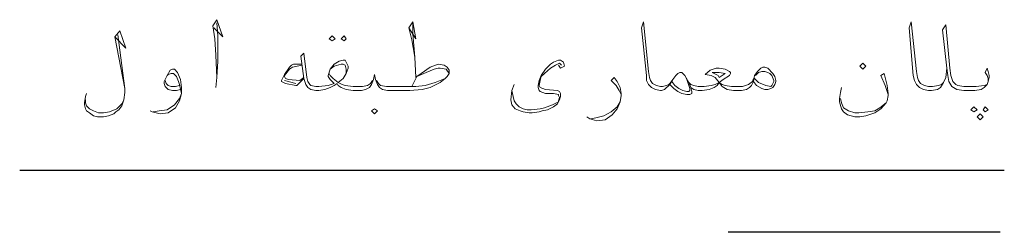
# Model space of a CAD drawing. Header units: metres. Extents: x -25 to 43.2, y -9.5 to 51.2.
# Tile 22 of 22: x 24.7 to 34.1, y -6.5 to -4.5. Entities that reach past the tile are written whole.
import ezdxf

# ---------------------------------------------------------------- set-up
doc = ezdxf.new("R2010")
doc.units = ezdxf.units.M
doc.header["$MEASUREMENT"] = 0
doc.layers.add('PDF4_textt', color=7, linetype='Continuous')

msp = doc.modelspace()

# ---------------------------------------------------------------- linework, layer by layer
at = {"layer": 'PDF4_textt', "lineweight": 20}
for points in [[(26.579, -4.5699), (26.6657, -4.6565), (26.6079, -4.4928), (26.5694, -4.5506), (26.5887, -4.6758), (26.5983, -4.8299), (26.6079, -5.0418), (26.5983, -5.1381)], [(26.6079, -5.0418), (26.6176, -4.8877), (26.6176, -4.6469), (26.6079, -4.5217)], [(28.4379, -4.5699), (28.5053, -4.6758), (28.4764, -4.5121), (28.4379, -4.5699), (28.4668, -4.6854), (28.4957, -4.8492), (28.5053, -5.0418)], [(28.4957, -4.8492), (28.4764, -4.6277), (28.4764, -4.5217)], [(31.7221, -5.0803), (31.7028, -5.1188), (31.6836, -5.1381), (31.6547, -5.1574), (31.6065, -5.167), (31.568, -5.167), (31.5295, -5.167), (31.4717, -5.1574), (31.4235, -5.1285), (31.3946, -5.0899), (31.3754, -5.1188), (31.3465, -5.1381), (31.2983, -5.1574), (31.2309, -5.167), (31.2116, -5.167), (31.1924, -5.167), (31.1539, -5.1574), (31.125, -5.1381), (31.1057, -5.0899), (31.0672, -5.0225), (31.0479, -5.0033), (31.0383, -4.9936), (31.019, -4.9936), (30.9998, -5.0033), (30.9805, -5.0225), (30.9516, -5.0611), (30.9227, -5.1092), (30.9035, -5.1285), (30.8938, -5.1381), (30.8746, -5.1574), (30.8457, -5.167), (30.836, -5.167), (30.7879, -5.1574), (30.7494, -5.1381), (30.7205, -5.1092), (30.7012, -5.0707), (30.7012, -5.0225), (30.653, -4.5699), (30.6723, -4.5121), (30.7205, -4.984), (30.7301, -5.0418), (30.7397, -5.0707), (30.759, -5.0996), (30.7975, -5.1188), (30.836, -5.1285), (30.8457, -5.1285), (30.8553, -5.1285), (30.8938, -5.1188), (30.9131, -5.1092), (30.9227, -5.0996), (30.9516, -5.0611)], [(33.5617, -4.9551), (33.552, -5.0418), (33.5328, -5.0899), (33.5039, -5.1381), (33.475, -5.1574), (33.4172, -5.167), (33.3979, -5.167), (33.3883, -5.167), (33.3401, -5.1574), (33.3016, -5.1381), (33.2727, -5.1092), (33.2535, -5.0707), (33.2438, -5.0225), (33.2053, -4.5699), (33.2246, -4.5121), (33.2727, -4.984), (33.2824, -5.0418), (33.292, -5.0707), (33.3113, -5.0996), (33.3498, -5.1188), (33.3883, -5.1285), (33.3979, -5.1285), (33.4268, -5.1285), (33.4846, -5.1188), (33.5135, -5.1092), (33.5328, -5.0899)], [(33.9565, -5.0803), (33.9565, -5.0514), (33.9469, -5.0225), (33.9276, -4.9936), (33.9469, -4.9551), (33.9565, -4.984), (33.9662, -5.0225), (33.9662, -5.0418), (33.9565, -5.0803), (33.9469, -5.1092), (33.918, -5.1381), (33.8891, -5.1574), (33.8313, -5.167), (33.7543, -5.167), (33.7254, -5.167), (33.658, -5.1574), (33.6098, -5.1285), (33.5809, -5.0803), (33.5713, -5.0225), (33.5617, -4.9551), (33.5231, -4.5891), (33.552, -4.541), (33.5906, -4.9551), (33.6002, -5.0225), (33.6194, -5.0803), (33.6483, -5.1092), (33.6676, -5.1188), (33.7254, -5.1285), (33.7543, -5.1285), (33.841, -5.1285), (33.918, -5.1188), (33.9469, -5.1092)], [(25.6352, -4.6565), (25.7411, -4.7625), (25.6833, -4.5988), (25.6352, -4.6565), (25.7315, -5.1477), (25.6641, -4.6373)], [(28.4668, -5.1285), (28.4957, -5.0707), (28.5149, -5.0322), (28.5534, -5.0033), (28.6401, -4.9455), (28.7172, -4.9166), (28.775, -4.9262), (28.8038, -4.9455), (28.8231, -4.9744), (28.8231, -5.0033), (28.8038, -5.0322), (28.7846, -5.0514), (28.7364, -5.0899), (28.6401, -5.1381), (28.5631, -5.1574), (28.4475, -5.167), (28.2934, -5.167), (28.2356, -5.167), (28.1875, -5.1574), (28.1586, -5.1381), (28.1393, -5.1092), (28.12, -5.0611), (28.1104, -5.0129), (28.1008, -5.0611), (28.0815, -5.1092), (28.0622, -5.1381), (28.0237, -5.1574), (27.9852, -5.167), (27.9274, -5.167), (27.9081, -5.167), (27.8407, -5.1574), (27.7926, -5.1381), (27.7637, -5.1188), (27.754, -5.0996), (27.7252, -5.1188), (27.6866, -5.1381), (27.6385, -5.1574), (27.5807, -5.167), (27.5614, -5.167), (27.5518, -5.167), (27.5036, -5.1574), (27.4747, -5.1381), (27.4555, -5.1092), (27.4362, -5.0514), (27.4073, -4.8395), (27.4362, -4.8106), (27.4651, -5.0418), (27.4747, -5.0803), (27.494, -5.1092), (27.5036, -5.1188), (27.5518, -5.1285), (27.5614, -5.1285), (27.5807, -5.1285), (27.6674, -5.1188), (27.7252, -5.0996), (27.6866, -5.0611), (27.6674, -5.0322), (27.6674, -5.0225), (27.6866, -4.9647), (27.7252, -4.9166), (27.7733, -4.8877), (27.8118, -4.8781), (27.8311, -4.8781), (27.8407, -4.8973), (27.86, -4.9359), (27.86, -4.9551), (27.8407, -5.0033), (27.8118, -5.0514), (27.7637, -5.0899), (27.8022, -5.1092), (27.8311, -5.1188), (27.9081, -5.1285), (27.9274, -5.1285), (27.9948, -5.1285), (28.043, -5.1188), (28.0719, -5.0996), (28.0911, -5.0707)], [(26.2612, -5.1574), (26.2227, -5.167), (26.1842, -5.167), (26.1456, -5.1574), (26.136, -5.1477), (26.1167, -5.1285), (26.1071, -5.0996), (26.1071, -5.0803), (26.136, -5.0225), (26.1649, -4.9744), (26.1842, -4.9647), (26.2034, -4.9647), (26.2323, -4.9936), (26.2612, -5.0611), (26.2708, -5.1381), (26.2708, -5.1959), (26.2516, -5.2633), (26.2131, -5.3307), (26.1456, -5.3789), (26.0686, -5.3885), (25.9915, -5.3693), (25.9723, -5.3596)], [(27.417, -4.9166), (27.3399, -4.9166), (27.3206, -4.9262), (27.3014, -4.9455), (27.2532, -5.0129), (27.2243, -5.0707), (27.2243, -5.0803), (27.2629, -5.0996), (27.3592, -5.1188), (27.3688, -5.1188), (27.4362, -5.0514)], [(27.417, -4.9262), (27.3303, -4.9455), (27.3014, -4.9647), (27.2532, -5.0225), (27.2532, -5.0322), (27.2629, -5.0514), (27.2918, -5.0611), (27.3977, -5.0707), (27.4362, -5.0418)], [(27.8407, -5.0033), (27.8407, -4.9647), (27.8311, -4.9262), (27.8118, -4.9166), (27.7926, -4.9166), (27.7252, -4.9359), (27.6866, -4.9647)], [(28.5149, -5.0322), (28.6016, -4.9936), (28.6786, -4.9647), (28.7172, -4.9551), (28.7364, -4.9551), (28.7942, -4.9647), (28.8231, -5.0033)], [(29.8922, -4.9262), (29.8729, -4.907), (29.8344, -4.9262), (29.7862, -4.9551), (29.7284, -5.0033), (29.6996, -5.0322), (29.6899, -5.0707), (29.6803, -5.1188), (29.6899, -5.1381), (29.7381, -5.1574), (29.8536, -5.167), (29.8729, -5.1766), (29.8825, -5.1959), (29.8825, -5.2248), (29.8729, -5.2537), (29.8536, -5.2922), (29.8151, -5.3211), (29.7573, -5.35), (29.7092, -5.3596), (29.6803, -5.3693), (29.6129, -5.3789), (29.584, -5.3789), (29.5262, -5.3693), (29.4973, -5.3596), (29.4491, -5.3404), (29.4202, -5.3018), (29.4106, -5.2537), (29.4202, -5.167), (29.4395, -5.1092)], [(29.8633, -4.9262), (29.8825, -4.9551), (29.9211, -4.9359), (29.9114, -4.8973), (29.8825, -4.8781), (29.8633, -4.8781), (29.8151, -4.8973), (29.7862, -4.9166), (29.7381, -4.9647), (29.6996, -5.0225), (29.6803, -5.0707), (29.6707, -5.1188), (29.6707, -5.1381), (29.6803, -5.167), (29.6899, -5.1766), (29.7381, -5.1959), (29.8151, -5.1959), (29.8633, -5.2055), (29.8633, -5.2152), (29.8729, -5.2344), (29.8633, -5.2633), (29.8633, -5.2729), (29.8055, -5.3018), (29.7284, -5.3307), (29.6899, -5.3404), (29.6032, -5.35), (29.5647, -5.35), (29.5262, -5.3404), (29.4877, -5.3211), (29.4588, -5.2922), (29.4395, -5.2633), (29.4299, -5.2248), (29.4202, -5.167)], [(31.1057, -5.0899), (31.125, -5.1092), (31.1539, -5.1188), (31.1924, -5.1285), (31.2116, -5.1285), (31.2502, -5.1285), (31.3176, -5.1188), (31.3561, -5.1092), (31.3946, -5.0899), (31.4332, -5.0611), (31.491, -5.0225), (31.5006, -5.0033), (31.5006, -4.9936), (31.491, -4.984), (31.4524, -4.9647), (31.3946, -4.9551), (31.3657, -4.9551), (31.308, -4.9744), (31.2598, -5.0129), (31.3176, -5.0225), (31.3561, -5.0418), (31.3946, -5.0899), (31.4235, -5.1092), (31.4524, -5.1188), (31.5102, -5.1285), (31.568, -5.1285), (31.6162, -5.1285), (31.6739, -5.1092), (31.7125, -5.0803), (31.7221, -5.0514)], [(26.136, -5.0225), (26.1456, -5.0129), (26.1745, -5.0033), (26.1938, -5.0033), (26.2227, -5.0322), (26.2419, -5.0803), (26.2516, -5.1092), (26.2708, -5.1959), (26.2516, -5.244), (26.2034, -5.3018), (26.136, -5.35), (26.059, -5.3596), (26.0012, -5.3693)], [(27.677, -5.0033), (27.6866, -5.0225), (27.7155, -5.0514), (27.7637, -5.0899)], [(28.1297, -5.0707), (28.1489, -5.0996), (28.1682, -5.1188), (28.226, -5.1285), (28.2934, -5.1285), (28.5053, -5.1285), (28.592, -5.1188), (28.6883, -5.0899), (28.7846, -5.0514)], [(30.4604, -5.2055), (30.4412, -5.167), (30.4123, -5.1188), (30.3641, -5.0707), (30.393, -5.0418), (30.4219, -5.0803), (30.4508, -5.1381), (30.4604, -5.1959), (30.4604, -5.2152), (30.4508, -5.2729), (30.4219, -5.3404), (30.3737, -5.3981), (30.3063, -5.4463), (30.2293, -5.4559), (30.1618, -5.4367), (30.133, -5.4174)], [(31.0672, -5.0225), (31.0864, -5.0611), (31.1153, -5.1477), (31.1153, -5.167), (31.1057, -5.1766), (31.0864, -5.1766), (31.0479, -5.167), (31.0094, -5.1477), (30.9709, -5.1188), (30.942, -5.0803)], [(31.7414, -5.0225), (31.7703, -4.9936), (31.7992, -4.984), (31.828, -4.984), (31.8569, -4.9936), (31.8762, -5.0033), (31.8955, -5.0225), (31.9147, -5.0707), (31.9147, -5.0803), (31.8955, -5.1188), (31.8858, -5.1285), (31.8377, -5.1188), (31.7703, -5.0899), (31.7317, -5.0514)], [(33.0031, -5.2055), (32.9742, -5.1188), (32.9356, -5.0225), (32.9645, -5.0033), (32.9934, -5.1188), (33.0031, -5.1959), (33.0031, -5.2152), (32.9934, -5.2633), (32.9838, -5.2826), (32.9356, -5.3404), (32.8778, -5.3789), (32.7912, -5.4078), (32.7334, -5.4174), (32.6852, -5.4174), (32.6178, -5.3981), (32.5793, -5.3693), (32.56, -5.3404), (32.5408, -5.2729), (32.5408, -5.244), (32.5504, -5.1863), (32.56, -5.1381)], [(25.7315, -5.1477), (25.7315, -5.1863), (25.7219, -5.2537), (25.7026, -5.3115), (25.6737, -5.35), (25.6448, -5.3693), (25.6256, -5.3885), (25.5774, -5.4078), (25.5292, -5.4174), (25.4715, -5.4174), (25.4329, -5.4078), (25.3944, -5.3789), (25.3655, -5.3596), (25.3559, -5.3404), (25.3462, -5.3018), (25.3462, -5.2826), (25.3559, -5.2248), (25.3655, -5.1959)], [(26.2516, -5.1188), (26.2131, -5.1285), (26.1745, -5.1285), (26.1456, -5.1188), (26.1264, -5.0996), (26.1167, -5.0707)], [(27.3592, -5.0996), (27.2532, -5.0707)], [(31.125, -5.1381), (31.1346, -5.1766), (31.1346, -5.1959), (31.1153, -5.2055), (31.0864, -5.2055), (31.0383, -5.1959), (30.9998, -5.1766), (30.9612, -5.1477), (30.9227, -5.1092)], [(32.5504, -5.244), (32.56, -5.2826), (32.5793, -5.3307), (32.6274, -5.3596), (32.6852, -5.3789), (32.7237, -5.3789), (32.8104, -5.3693), (32.8778, -5.3596), (32.926, -5.3307), (32.9838, -5.2826)], [(25.7219, -5.2537), (25.7026, -5.2922), (25.6544, -5.3404), (25.587, -5.3693), (25.5292, -5.3789), (25.4811, -5.3789), (25.4329, -5.3596), (25.3944, -5.3404), (25.3655, -5.3115), (25.3559, -5.2826), (25.3559, -5.2537)], [(30.1715, -5.4367), (30.2196, -5.427), (30.2967, -5.4078), (30.3641, -5.3693), (30.4219, -5.3211), (30.4508, -5.2729)]]:
    msp.add_lwpolyline(points, dxfattribs=at)
for points in [[(27.7059, -4.6469), (27.7348, -4.6758), (27.7059, -4.6951), (27.677, -4.6758)], [(27.8215, -4.6469), (27.8407, -4.6758), (27.8215, -4.6951), (27.7926, -4.6758)], [(31.7221, -5.0803), (31.7317, -5.0225), (31.7606, -4.984), (31.7895, -4.9551), (31.8088, -4.9455), (31.828, -4.9455), (31.8569, -4.9551), (31.9051, -5.0033), (31.9244, -5.0322), (31.934, -5.0707), (31.934, -5.0803), (31.9244, -5.1092), (31.9051, -5.1381), (31.8858, -5.1477), (31.8569, -5.1574), (31.828, -5.1574), (31.7992, -5.1477), (31.751, -5.1188)], [(32.7623, -4.907), (32.7912, -4.9359), (32.7623, -4.9647), (32.7334, -4.9359)], [(31.3946, -5.0418), (31.385, -5.0225), (31.3272, -4.9936), (31.3946, -4.9936), (31.4524, -5.0033)], [(28.1104, -5.3885), (28.1393, -5.3596), (28.1104, -5.3404), (28.0815, -5.3596)], [(33.8217, -5.3211), (33.8506, -5.35), (33.8217, -5.3693), (33.7928, -5.35)], [(33.9276, -5.3211), (33.9565, -5.35), (33.9276, -5.3693), (33.9084, -5.35)], [(33.8795, -5.3885), (33.9084, -5.4174), (33.8795, -5.4463), (33.8506, -5.4174)]]:
    msp.add_lwpolyline(points, close=True, dxfattribs=at)
at = {"layer": 'PDF4_textt', "lineweight": 25}
for points in [[(34.1106, -5.9279), (24.7299, -5.9279)], [(34.0721, -6.5154), (31.4813, -6.5154)]]:
    msp.add_lwpolyline(points, dxfattribs=at)

doc.saveas('drawing.dxf')
